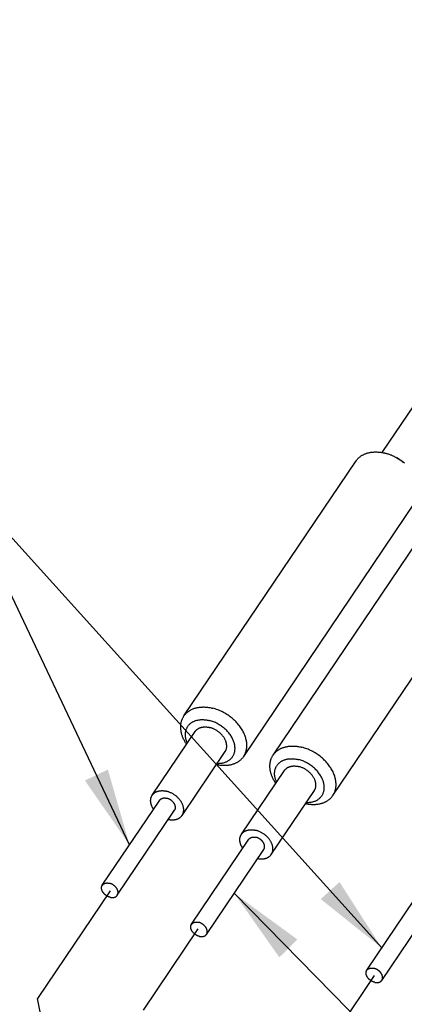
# Model space of a CAD drawing. Extents: x 0 to 1189, y 0 to 841.
# Tile 3 of 84: x 82 to 97, y 55 to 93. Entities that reach past the tile are written whole.
import ezdxf

# ---------------------------------------------------------------- set-up
doc = ezdxf.new("R2010")
doc.units = 0
doc.header["$LTSCALE"] = 65.395
doc.linetypes.add('CENTER', pattern=[0.6, 0.375, -0.075, 0.075, -0.075])
doc.layers.get('0').update_dxf_attribs({"linetype": 'CONTINUOUS'})
doc.layers.add('connessioni_resistenze_c0_BL8', color=7, linetype='CONTINUOUS')
doc.styles.get("Standard").update_dxf_attribs({"font": 'txt', "width": 0.8})
doc.dimstyles.get("Standard").update_dxf_attribs({"dimtxt": 3, "dimasz": 3, "dimexe": 2, "dimexo": 0, "dimtad": 1, "dimtxsty": 'STANDARD', "dimblk": '_ARROW_FILLED', "dimblk1": '_ARROW_FILLED', "dimblk2": '_ARROW_FILLED', "dimcen": 0.09, "dimazin": 3, "dimtol": 1, "dimtp": 0.01, "dimtm": 0.01, "dimtfac": 1, "dimtofl": 0, "dimtmove": 0, "dimatfit": 3, "dimtolj": 1})

# ---------------------------------------------------------------- blocks, each defined once
blk = doc.blocks.new('_ARROW_FILLED')
at = {"color": 0, "linetype": 'BYBLOCK'}
blk.add_solid([(0, 0), (-1, 0.167), (-1, -0.167)], dxfattribs=at)
blk = doc.blocks.new('CONNESSIONI_RESISTENZE_C0_BL8', base_point=(121.248, 178.508))
at = {"layer": 'connessioni_resistenze_c0_BL8', "color": 2, "linetype": 'CONTINUOUS'}
for p, q in [((107.454, 93.261), (96.108, 76.469)), ((88.419, 66.248), (95.105, 76.143)), ((90.739, 64.681), (97.425, 74.576)), ((91.883, 64.732), (98.569, 74.627)), ((94.203, 63.164), (100.889, 73.06)), ((87.188, 63.176), (88.859, 65.65)), ((88.348, 62.393), (90.02, 64.866)), ((90.652, 61.66), (92.324, 64.134)), ((91.812, 60.876), (93.484, 63.35)), ((85.249, 59.682), (87.478, 62.98)), ((85.829, 59.29), (88.058, 62.588)), ((88.714, 58.166), (90.942, 61.464)), ((89.294, 57.774), (91.522, 61.072)), ((95.523, 56.383), (97.751, 59.681)), ((96.103, 55.991), (98.331, 59.29))]:
    blk.add_line(p, q, dxfattribs=at)
at = {"layer": 'connessioni_resistenze_c0_BL8', "color": 40, "linetype": 'CENTER'}
for p, q in [((85.552, 59.468), (82.727, 55.287)), ((88.962, 57.984), (86.836, 54.836)), ((95.812, 56.175), (92.839, 51.776)), ((83.326, 52.4), (82.727, 55.287))]:
    blk.add_line(p, q, dxfattribs=at)
at = {"layer": 'connessioni_resistenze_c0_BL8', "color": 2, "linetype": 'CONTINUOUS'}
for points in [[(95.105, 76.143), (95.117, 76.162), (95.131, 76.18), (95.145, 76.198), (95.16, 76.215), (95.175, 76.231), (95.191, 76.248), (95.207, 76.264), (95.224, 76.279), (95.242, 76.294), (95.26, 76.308), (95.278, 76.322), (95.297, 76.335), (95.317, 76.348), (95.337, 76.361), (95.358, 76.372), (95.379, 76.384), (95.4, 76.394), (95.422, 76.404), (95.445, 76.414), (95.468, 76.423), (95.491, 76.432), (95.515, 76.44), (95.538, 76.447), (95.562, 76.454), (95.59, 76.461), (95.619, 76.467), (95.647, 76.473), (95.676, 76.478), (95.705, 76.482), (95.734, 76.485), (95.763, 76.487), (95.792, 76.489), (95.821, 76.49), (95.851, 76.491), (95.88, 76.491), (95.915, 76.49), (95.95, 76.488), (95.985, 76.485), (96.02, 76.481), (96.054, 76.477), (96.089, 76.472), (96.124, 76.466), (96.158, 76.459), (96.192, 76.451), (96.226, 76.443)], [(96.642, 76.28), (96.622, 76.291), (96.602, 76.301), (96.581, 76.312), (96.561, 76.322), (96.54, 76.331), (96.518, 76.341), (96.497, 76.351), (96.475, 76.36), (96.453, 76.369), (96.43, 76.378), (96.408, 76.386), (96.386, 76.394), (96.363, 76.402), (96.34, 76.41), (96.318, 76.417), (96.295, 76.424), (96.272, 76.431), (96.249, 76.437), (96.226, 76.443)], [(88.419, 66.248), (88.432, 66.267), (88.445, 66.285), (88.459, 66.302), (88.474, 66.319), (88.489, 66.336), (88.505, 66.352), (88.522, 66.368), (88.539, 66.384), (88.556, 66.399), (88.574, 66.413), (88.593, 66.427), (88.611, 66.44), (88.631, 66.453), (88.652, 66.465), (88.672, 66.477), (88.693, 66.488), (88.714, 66.499), (88.736, 66.509), (88.759, 66.519), (88.782, 66.528), (88.805, 66.537), (88.829, 66.545), (88.853, 66.552), (88.876, 66.559), (88.905, 66.566), (88.933, 66.572), (88.962, 66.578), (88.99, 66.582), (89.019, 66.586), (89.048, 66.59), (89.077, 66.592), (89.106, 66.594), (89.136, 66.595), (89.165, 66.596), (89.194, 66.596), (89.229, 66.595), (89.264, 66.593), (89.299, 66.59), (89.334, 66.586), (89.369, 66.582), (89.403, 66.577), (89.438, 66.571), (89.472, 66.564), (89.506, 66.556), (89.54, 66.548)], [(90.739, 64.681), (90.756, 64.707), (90.772, 64.734), (90.786, 64.762), (90.8, 64.791), (90.812, 64.821), (90.823, 64.851), (90.832, 64.881), (90.84, 64.912), (90.848, 64.945), (90.853, 64.978), (90.858, 65.012), (90.861, 65.045), (90.863, 65.079), (90.863, 65.113), (90.862, 65.146), (90.86, 65.18), (90.857, 65.216), (90.852, 65.253), (90.846, 65.289), (90.838, 65.325), (90.829, 65.361), (90.82, 65.396), (90.809, 65.431), (90.797, 65.466), (90.78, 65.509), (90.763, 65.551), (90.744, 65.592), (90.723, 65.633), (90.701, 65.673), (90.678, 65.713), (90.654, 65.752), (90.627, 65.793), (90.599, 65.832), (90.57, 65.872), (90.539, 65.91), (90.508, 65.947), (90.475, 65.984), (90.442, 66.019), (90.406, 66.055), (90.369, 66.09), (90.332, 66.124), (90.293, 66.157), (90.254, 66.189), (90.214, 66.22), (90.173, 66.25), (90.131, 66.279), (90.089, 66.307), (90.046, 66.334), (90.002, 66.36), (89.957, 66.385), (89.912, 66.408), (89.866, 66.431), (89.821, 66.451), (89.775, 66.47), (89.729, 66.489), (89.682, 66.505), (89.635, 66.521), (89.588, 66.535), (89.54, 66.548)], [(88.521, 65.15), (88.503, 65.177), (88.486, 65.205), (88.469, 65.234), (88.452, 65.262), (88.437, 65.291), (88.422, 65.321), (88.407, 65.35), (88.394, 65.381), (88.381, 65.411), (88.369, 65.442), (88.359, 65.468), (88.35, 65.494), (88.342, 65.52), (88.334, 65.546), (88.327, 65.573), (88.32, 65.6), (88.315, 65.627), (88.31, 65.654), (88.305, 65.681), (88.301, 65.708), (88.299, 65.735), (88.297, 65.759), (88.295, 65.782), (88.295, 65.806), (88.294, 65.829), (88.295, 65.853), (88.296, 65.876), (88.298, 65.899), (88.3, 65.921), (88.303, 65.944), (88.307, 65.966), (88.311, 65.988), (88.316, 66.01), (88.321, 66.032), (88.327, 66.053), (88.333, 66.074), (88.341, 66.094), (88.348, 66.115), (88.357, 66.135), (88.366, 66.155), (88.375, 66.174), (88.385, 66.193), (88.396, 66.212), (88.407, 66.23), (88.419, 66.248)], [(88.551, 65.194), (88.541, 65.219), (88.531, 65.244), (88.522, 65.269), (88.513, 65.295), (88.506, 65.32), (88.499, 65.346), (88.493, 65.373), (88.488, 65.399), (88.484, 65.423), (88.481, 65.448), (88.478, 65.472), (88.477, 65.497), (88.476, 65.522), (88.476, 65.546), (88.478, 65.571), (88.48, 65.596), (88.483, 65.618), (88.487, 65.641), (88.491, 65.664), (88.497, 65.686), (88.503, 65.708), (88.511, 65.73), (88.519, 65.751), (88.528, 65.773), (88.538, 65.793), (88.549, 65.812), (88.56, 65.832), (88.572, 65.85), (88.586, 65.868), (88.599, 65.886), (88.614, 65.903), (88.629, 65.919), (88.646, 65.936), (88.663, 65.951), (88.681, 65.966), (88.699, 65.98), (88.718, 65.993), (88.738, 66.005), (88.758, 66.017), (88.778, 66.028), (88.8, 66.039), (88.823, 66.049), (88.846, 66.058), (88.87, 66.066), (88.893, 66.073), (88.917, 66.08), (88.941, 66.086), (88.965, 66.091), (88.992, 66.096), (89.019, 66.1), (89.046, 66.103), (89.072, 66.105), (89.099, 66.106), (89.126, 66.107), (89.153, 66.107), (89.18, 66.106), (89.21, 66.104), (89.239, 66.102), (89.268, 66.098), (89.296, 66.094), (89.325, 66.089), (89.354, 66.084), (89.382, 66.078), (89.411, 66.071)], [(88.859, 65.65), (88.866, 65.659), (88.873, 65.668), (88.88, 65.677), (88.887, 65.686), (88.895, 65.694), (88.903, 65.702), (88.911, 65.71), (88.919, 65.718), (88.928, 65.725), (88.937, 65.733), (88.946, 65.739), (88.956, 65.746), (88.967, 65.753), (88.978, 65.76), (88.99, 65.767), (89.002, 65.773), (89.013, 65.778), (89.026, 65.784), (89.038, 65.789), (89.05, 65.793), (89.063, 65.798), (89.076, 65.802), (89.088, 65.805), (89.102, 65.809), (89.117, 65.812), (89.131, 65.815), (89.145, 65.817), (89.16, 65.819), (89.174, 65.821), (89.189, 65.822), (89.203, 65.823), (89.218, 65.824), (89.232, 65.824), (89.247, 65.824), (89.265, 65.823), (89.282, 65.822), (89.3, 65.821), (89.317, 65.819), (89.334, 65.817), (89.352, 65.814), (89.369, 65.811), (89.386, 65.808), (89.403, 65.804), (89.42, 65.8)], [(89.711, 64.41), (89.743, 64.41), (89.774, 64.41), (89.805, 64.412), (89.837, 64.414), (89.868, 64.418), (89.899, 64.423), (89.93, 64.429), (89.96, 64.436), (89.99, 64.444), (90.02, 64.454), (90.047, 64.464), (90.073, 64.475), (90.099, 64.488), (90.124, 64.501), (90.148, 64.516), (90.171, 64.531), (90.193, 64.547), (90.214, 64.564), (90.235, 64.582), (90.254, 64.602), (90.272, 64.621), (90.289, 64.642), (90.305, 64.663), (90.319, 64.686), (90.333, 64.709), (90.345, 64.732), (90.357, 64.757), (90.367, 64.782), (90.376, 64.808), (90.383, 64.833), (90.39, 64.861), (90.395, 64.888), (90.399, 64.916), (90.401, 64.944), (90.403, 64.972), (90.403, 65.002), (90.401, 65.032), (90.399, 65.061), (90.395, 65.091), (90.391, 65.12), (90.384, 65.151), (90.377, 65.182), (90.368, 65.212), (90.359, 65.243), (90.348, 65.272), (90.336, 65.304), (90.322, 65.335), (90.308, 65.365), (90.292, 65.395), (90.276, 65.424), (90.255, 65.459), (90.234, 65.492), (90.211, 65.525), (90.187, 65.558), (90.162, 65.589), (90.136, 65.62), (90.11, 65.65), (90.082, 65.679), (90.054, 65.707), (90.019, 65.74), (89.984, 65.771), (89.947, 65.801), (89.91, 65.83), (89.872, 65.857), (89.833, 65.884), (89.793, 65.909), (89.752, 65.933), (89.716, 65.952), (89.68, 65.971), (89.642, 65.989), (89.605, 66.005), (89.567, 66.021), (89.528, 66.035), (89.489, 66.048), (89.45, 66.06), (89.411, 66.071)], [(90.02, 64.866), (90.028, 64.88), (90.036, 64.893), (90.043, 64.907), (90.05, 64.922), (90.056, 64.937), (90.061, 64.952), (90.066, 64.967), (90.07, 64.982), (90.074, 64.999), (90.077, 65.015), (90.079, 65.032), (90.081, 65.049), (90.081, 65.066), (90.082, 65.082), (90.081, 65.099), (90.08, 65.116), (90.078, 65.134), (90.076, 65.152), (90.073, 65.171), (90.069, 65.189), (90.065, 65.206), (90.06, 65.224), (90.054, 65.242), (90.048, 65.259), (90.04, 65.28), (90.031, 65.301), (90.022, 65.322), (90.012, 65.343), (90.001, 65.363), (89.989, 65.383), (89.977, 65.402), (89.964, 65.422), (89.95, 65.442), (89.935, 65.462), (89.92, 65.481), (89.904, 65.5), (89.888, 65.518), (89.871, 65.536), (89.853, 65.554), (89.835, 65.571), (89.816, 65.588), (89.797, 65.605), (89.777, 65.621), (89.757, 65.636), (89.737, 65.651), (89.714, 65.667), (89.692, 65.681), (89.669, 65.696), (89.645, 65.709), (89.621, 65.722), (89.597, 65.735), (89.573, 65.746), (89.548, 65.757), (89.523, 65.767), (89.498, 65.777), (89.472, 65.785), (89.446, 65.793), (89.42, 65.8)], [(91.883, 64.732), (91.896, 64.75), (91.909, 64.769), (91.923, 64.786), (91.938, 64.803), (91.953, 64.82), (91.969, 64.836), (91.986, 64.852), (92.003, 64.868), (92.02, 64.882), (92.038, 64.897), (92.057, 64.911), (92.076, 64.924), (92.095, 64.937), (92.116, 64.949), (92.136, 64.961), (92.157, 64.972), (92.179, 64.983), (92.2, 64.993), (92.223, 65.003), (92.246, 65.012), (92.269, 65.021), (92.293, 65.028), (92.317, 65.036), (92.341, 65.042), (92.369, 65.05), (92.397, 65.056), (92.426, 65.061), (92.454, 65.066), (92.483, 65.07), (92.512, 65.073), (92.541, 65.076), (92.57, 65.078), (92.6, 65.079), (92.629, 65.08), (92.658, 65.079), (92.693, 65.078), (92.728, 65.077), (92.763, 65.074), (92.798, 65.07), (92.833, 65.066), (92.867, 65.06), (92.902, 65.054), (92.936, 65.048), (92.97, 65.04), (93.004, 65.032)], [(94.203, 63.164), (94.22, 63.191), (94.236, 63.218), (94.25, 63.246), (94.264, 63.275), (94.276, 63.304), (94.287, 63.335), (94.296, 63.365), (94.305, 63.396), (94.312, 63.429), (94.318, 63.462), (94.322, 63.495), (94.325, 63.529), (94.327, 63.563), (94.327, 63.596), (94.326, 63.63), (94.324, 63.664), (94.321, 63.7), (94.316, 63.737), (94.31, 63.773), (94.302, 63.809), (94.293, 63.845), (94.284, 63.88), (94.273, 63.915), (94.261, 63.95), (94.245, 63.993), (94.227, 64.035), (94.208, 64.076), (94.187, 64.117), (94.165, 64.157), (94.142, 64.197), (94.118, 64.236), (94.091, 64.276), (94.063, 64.316), (94.034, 64.355), (94.003, 64.394), (93.972, 64.431), (93.939, 64.467), (93.906, 64.503), (93.87, 64.539), (93.833, 64.574), (93.796, 64.608), (93.757, 64.641), (93.718, 64.673), (93.678, 64.704), (93.637, 64.734), (93.595, 64.763), (93.553, 64.791), (93.51, 64.818), (93.466, 64.844), (93.421, 64.869), (93.376, 64.892), (93.33, 64.914), (93.285, 64.935), (93.239, 64.954), (93.193, 64.972), (93.147, 64.989), (93.1, 65.005), (93.052, 65.019), (93.004, 65.032)], [(89.681, 64.366), (89.714, 64.359), (89.746, 64.354), (89.779, 64.348), (89.811, 64.344), (89.844, 64.34), (89.877, 64.337), (89.91, 64.335), (89.943, 64.334), (89.976, 64.333), (90.009, 64.333), (90.037, 64.334), (90.064, 64.335), (90.092, 64.338), (90.119, 64.34), (90.147, 64.343), (90.174, 64.347), (90.201, 64.352), (90.228, 64.357), (90.255, 64.363), (90.281, 64.37), (90.308, 64.378), (90.33, 64.385), (90.353, 64.392), (90.375, 64.4), (90.397, 64.409), (90.418, 64.418), (90.44, 64.428), (90.46, 64.438), (90.48, 64.449), (90.5, 64.46), (90.519, 64.471), (90.538, 64.483), (90.557, 64.496), (90.574, 64.509), (90.592, 64.522), (90.609, 64.536), (90.625, 64.551), (90.641, 64.565), (90.657, 64.581), (90.672, 64.596), (90.686, 64.612), (90.7, 64.629), (90.714, 64.646), (90.726, 64.663), (90.739, 64.681)], [(91.985, 63.634), (91.967, 63.661), (91.95, 63.689), (91.933, 63.717), (91.917, 63.746), (91.901, 63.775), (91.886, 63.804), (91.871, 63.834), (91.858, 63.864), (91.845, 63.895), (91.833, 63.926), (91.823, 63.951), (91.814, 63.977), (91.806, 64.004), (91.798, 64.03), (91.791, 64.057), (91.785, 64.083), (91.779, 64.11), (91.774, 64.137), (91.769, 64.165), (91.766, 64.192), (91.763, 64.219), (91.761, 64.243), (91.759, 64.266), (91.759, 64.29), (91.759, 64.313), (91.759, 64.337), (91.76, 64.36), (91.762, 64.383), (91.764, 64.405), (91.767, 64.428), (91.771, 64.45), (91.775, 64.472), (91.78, 64.494), (91.785, 64.515), (91.791, 64.536), (91.797, 64.557), (91.805, 64.578), (91.812, 64.599), (91.821, 64.619), (91.83, 64.638), (91.839, 64.658), (91.849, 64.677), (91.86, 64.696), (91.871, 64.714), (91.883, 64.732)], [(92.015, 63.678), (92.005, 63.703), (91.995, 63.728), (91.986, 63.753), (91.978, 63.778), (91.97, 63.804), (91.963, 63.83), (91.957, 63.856), (91.952, 63.883), (91.948, 63.907), (91.945, 63.932), (91.942, 63.956), (91.941, 63.981), (91.94, 64.006), (91.941, 64.03), (91.942, 64.055), (91.944, 64.079), (91.947, 64.102), (91.951, 64.125), (91.955, 64.148), (91.961, 64.17), (91.967, 64.192), (91.975, 64.214), (91.983, 64.235), (91.992, 64.256), (92.002, 64.276), (92.013, 64.296), (92.024, 64.315), (92.037, 64.334), (92.05, 64.352), (92.064, 64.37), (92.078, 64.387), (92.093, 64.403), (92.11, 64.419), (92.127, 64.435), (92.145, 64.449), (92.163, 64.463), (92.182, 64.477), (92.202, 64.489), (92.222, 64.501), (92.242, 64.512), (92.264, 64.522), (92.287, 64.532), (92.31, 64.542), (92.334, 64.55), (92.357, 64.557), (92.381, 64.564), (92.405, 64.57), (92.43, 64.575), (92.456, 64.58), (92.483, 64.583), (92.51, 64.586), (92.537, 64.589), (92.564, 64.59), (92.591, 64.591), (92.618, 64.59), (92.645, 64.59), (92.674, 64.588), (92.703, 64.585), (92.732, 64.582), (92.761, 64.578), (92.789, 64.573), (92.818, 64.568), (92.846, 64.562), (92.875, 64.555)], [(92.324, 64.134), (92.33, 64.143), (92.337, 64.152), (92.344, 64.161), (92.351, 64.17), (92.359, 64.178), (92.367, 64.186), (92.375, 64.194), (92.384, 64.202), (92.392, 64.209), (92.401, 64.216), (92.41, 64.223), (92.42, 64.23), (92.431, 64.237), (92.442, 64.244), (92.454, 64.25), (92.466, 64.256), (92.478, 64.262), (92.49, 64.268), (92.502, 64.273), (92.514, 64.277), (92.527, 64.282), (92.54, 64.286), (92.552, 64.289), (92.567, 64.293), (92.581, 64.296), (92.595, 64.299), (92.609, 64.301), (92.624, 64.303), (92.638, 64.305), (92.653, 64.306), (92.667, 64.307), (92.682, 64.308), (92.697, 64.308), (92.711, 64.308), (92.729, 64.307), (92.746, 64.306), (92.764, 64.305), (92.781, 64.303), (92.798, 64.301), (92.816, 64.298), (92.833, 64.295), (92.85, 64.292), (92.867, 64.288), (92.884, 64.284)], [(93.175, 62.894), (93.207, 62.894), (93.238, 62.894), (93.269, 62.896), (93.301, 62.898), (93.332, 62.902), (93.363, 62.907), (93.394, 62.913), (93.424, 62.92), (93.454, 62.928), (93.484, 62.938), (93.511, 62.948), (93.537, 62.959), (93.563, 62.972), (93.588, 62.985), (93.613, 63), (93.635, 63.015), (93.657, 63.031), (93.678, 63.048), (93.699, 63.066), (93.718, 63.085), (93.736, 63.105), (93.753, 63.126), (93.769, 63.147), (93.783, 63.169), (93.797, 63.192), (93.81, 63.216), (93.821, 63.241), (93.831, 63.266), (93.84, 63.291), (93.847, 63.317), (93.854, 63.345), (93.859, 63.372), (93.863, 63.4), (93.865, 63.428), (93.867, 63.456), (93.867, 63.486), (93.866, 63.515), (93.863, 63.545), (93.86, 63.575), (93.855, 63.604), (93.849, 63.635), (93.841, 63.666), (93.833, 63.696), (93.823, 63.726), (93.812, 63.756), (93.8, 63.788), (93.786, 63.818), (93.772, 63.849), (93.756, 63.879), (93.74, 63.908), (93.72, 63.943), (93.698, 63.976), (93.675, 64.009), (93.651, 64.042), (93.626, 64.073), (93.601, 64.104), (93.574, 64.134), (93.546, 64.163), (93.518, 64.191), (93.483, 64.224), (93.448, 64.255), (93.412, 64.285), (93.374, 64.313), (93.336, 64.341), (93.297, 64.367), (93.257, 64.393), (93.216, 64.416), (93.18, 64.436), (93.144, 64.455), (93.106, 64.473), (93.069, 64.489), (93.031, 64.505), (92.992, 64.519), (92.953, 64.532), (92.914, 64.544), (92.875, 64.555)], [(93.484, 63.35), (93.492, 63.364), (93.5, 63.377), (93.507, 63.391), (93.514, 63.406), (93.52, 63.42), (93.526, 63.435), (93.53, 63.451), (93.534, 63.466), (93.538, 63.482), (93.541, 63.499), (93.543, 63.516), (93.545, 63.533), (93.546, 63.549), (93.546, 63.566), (93.545, 63.583), (93.544, 63.6), (93.543, 63.618), (93.54, 63.636), (93.537, 63.654), (93.533, 63.672), (93.529, 63.69), (93.524, 63.708), (93.519, 63.725), (93.513, 63.743), (93.504, 63.764), (93.496, 63.785), (93.486, 63.806), (93.476, 63.827), (93.465, 63.847), (93.453, 63.866), (93.441, 63.886), (93.428, 63.906), (93.414, 63.926), (93.399, 63.946), (93.384, 63.965), (93.368, 63.983), (93.352, 64.002), (93.335, 64.019), (93.317, 64.037), (93.299, 64.055), (93.28, 64.072), (93.261, 64.088), (93.241, 64.105), (93.221, 64.12), (93.201, 64.135), (93.179, 64.15), (93.156, 64.165), (93.133, 64.18), (93.109, 64.193), (93.086, 64.206), (93.061, 64.218), (93.037, 64.23), (93.012, 64.241), (92.987, 64.251), (92.962, 64.26), (92.936, 64.269), (92.91, 64.277), (92.884, 64.284)], [(87.239, 62.627), (87.23, 62.641), (87.222, 62.655), (87.213, 62.669), (87.205, 62.683), (87.197, 62.698), (87.19, 62.713), (87.182, 62.727), (87.176, 62.743), (87.169, 62.758), (87.163, 62.773), (87.158, 62.786), (87.154, 62.799), (87.15, 62.812), (87.146, 62.825), (87.142, 62.839), (87.139, 62.852), (87.136, 62.865), (87.133, 62.879), (87.131, 62.893), (87.129, 62.906), (87.128, 62.92), (87.127, 62.932), (87.126, 62.945), (87.126, 62.958), (87.126, 62.97), (87.126, 62.983), (87.127, 62.995), (87.128, 63.008), (87.13, 63.02), (87.131, 63.033), (87.134, 63.045), (87.136, 63.057), (87.139, 63.069), (87.143, 63.08), (87.146, 63.092), (87.15, 63.103), (87.155, 63.114), (87.159, 63.125), (87.164, 63.135), (87.17, 63.146), (87.175, 63.156), (87.182, 63.166), (87.188, 63.176)], [(87.188, 63.176), (87.194, 63.186), (87.201, 63.195), (87.208, 63.203), (87.216, 63.212), (87.223, 63.22), (87.231, 63.228), (87.239, 63.236), (87.248, 63.244), (87.257, 63.252), (87.266, 63.259), (87.275, 63.266), (87.284, 63.272), (87.295, 63.279), (87.307, 63.286), (87.318, 63.293), (87.33, 63.299), (87.342, 63.305), (87.354, 63.31), (87.366, 63.315), (87.379, 63.32), (87.391, 63.324), (87.404, 63.328), (87.417, 63.332), (87.431, 63.335), (87.445, 63.338), (87.46, 63.341), (87.474, 63.343), (87.488, 63.345), (87.503, 63.347), (87.517, 63.348), (87.532, 63.349), (87.546, 63.35), (87.561, 63.35), (87.576, 63.35), (87.593, 63.35), (87.611, 63.349), (87.628, 63.347), (87.646, 63.345), (87.663, 63.343), (87.68, 63.341), (87.697, 63.338), (87.715, 63.334), (87.732, 63.33), (87.749, 63.326)], [(87.478, 62.98), (87.482, 62.985), (87.485, 62.99), (87.489, 62.995), (87.493, 63), (87.498, 63.004), (87.502, 63.009), (87.507, 63.013), (87.511, 63.017), (87.516, 63.021), (87.521, 63.025), (87.526, 63.028), (87.532, 63.032), (87.537, 63.035), (87.543, 63.039), (87.549, 63.042), (87.555, 63.045), (87.561, 63.047), (87.567, 63.05), (87.573, 63.052), (87.58, 63.054), (87.586, 63.056), (87.592, 63.058), (87.6, 63.06), (87.607, 63.061), (87.614, 63.063), (87.621, 63.064), (87.628, 63.065), (87.635, 63.066), (87.643, 63.066), (87.65, 63.067), (87.657, 63.067), (87.665, 63.067), (87.672, 63.067), (87.681, 63.067), (87.689, 63.067), (87.698, 63.066), (87.707, 63.065), (87.715, 63.064), (87.724, 63.062), (87.733, 63.061), (87.741, 63.059), (87.75, 63.057), (87.758, 63.055)], [(88.348, 62.393), (88.357, 62.406), (88.365, 62.42), (88.372, 62.434), (88.379, 62.448), (88.385, 62.463), (88.39, 62.478), (88.395, 62.493), (88.399, 62.508), (88.403, 62.525), (88.405, 62.541), (88.408, 62.558), (88.409, 62.575), (88.41, 62.592), (88.41, 62.609), (88.41, 62.625), (88.409, 62.642), (88.407, 62.66), (88.404, 62.679), (88.401, 62.697), (88.398, 62.715), (88.393, 62.733), (88.388, 62.75), (88.383, 62.768), (88.377, 62.785), (88.369, 62.807), (88.36, 62.828), (88.35, 62.848), (88.34, 62.869), (88.329, 62.889), (88.318, 62.909), (88.306, 62.928), (88.292, 62.949), (88.278, 62.968), (88.263, 62.988), (88.248, 63.007), (88.232, 63.026), (88.216, 63.044), (88.199, 63.062), (88.182, 63.08), (88.163, 63.097), (88.145, 63.114), (88.125, 63.131), (88.106, 63.147), (88.086, 63.162), (88.065, 63.177), (88.043, 63.193), (88.02, 63.208), (87.997, 63.222), (87.974, 63.236), (87.95, 63.248), (87.926, 63.261), (87.901, 63.272), (87.877, 63.283), (87.851, 63.293), (87.826, 63.303), (87.801, 63.311), (87.775, 63.319), (87.749, 63.326)], [(88.058, 62.588), (88.062, 62.595), (88.066, 62.602), (88.07, 62.609), (88.073, 62.616), (88.076, 62.624), (88.079, 62.631), (88.081, 62.639), (88.083, 62.646), (88.085, 62.655), (88.087, 62.663), (88.088, 62.671), (88.089, 62.68), (88.089, 62.688), (88.089, 62.696), (88.089, 62.705), (88.088, 62.713), (88.087, 62.722), (88.086, 62.732), (88.085, 62.741), (88.083, 62.75), (88.081, 62.759), (88.078, 62.767), (88.076, 62.776), (88.073, 62.785), (88.068, 62.796), (88.064, 62.806), (88.059, 62.816), (88.054, 62.827), (88.049, 62.837), (88.043, 62.847), (88.037, 62.856), (88.029, 62.867), (88.022, 62.878), (88.014, 62.889), (88.005, 62.899), (87.996, 62.909), (87.987, 62.919), (87.978, 62.929), (87.968, 62.938), (87.959, 62.947), (87.948, 62.956), (87.938, 62.965), (87.927, 62.973), (87.917, 62.981), (87.905, 62.989), (87.894, 62.996), (87.883, 63.003), (87.871, 63.01), (87.859, 63.017), (87.847, 63.023), (87.835, 63.028), (87.822, 63.034), (87.81, 63.039), (87.797, 63.044), (87.784, 63.048), (87.771, 63.052), (87.758, 63.055)], [(93.145, 62.85), (93.178, 62.843), (93.21, 62.837), (93.243, 62.832), (93.276, 62.828), (93.308, 62.824), (93.341, 62.821), (93.374, 62.819), (93.407, 62.817), (93.44, 62.817), (93.473, 62.817), (93.501, 62.818), (93.528, 62.819), (93.556, 62.821), (93.583, 62.824), (93.611, 62.827), (93.638, 62.831), (93.665, 62.836), (93.692, 62.841), (93.719, 62.847), (93.745, 62.854), (93.772, 62.861), (93.794, 62.868), (93.817, 62.876), (93.839, 62.884), (93.861, 62.893), (93.882, 62.902), (93.904, 62.912), (93.924, 62.922), (93.944, 62.932), (93.964, 62.943), (93.983, 62.955), (94.002, 62.967), (94.021, 62.98), (94.038, 62.993), (94.056, 63.006), (94.073, 63.02), (94.089, 63.034), (94.105, 63.049), (94.121, 63.065), (94.136, 63.08), (94.15, 63.096), (94.164, 63.113), (94.178, 63.13), (94.191, 63.147), (94.203, 63.164)], [(87.819, 62.235), (87.836, 62.232), (87.852, 62.229), (87.868, 62.226), (87.884, 62.224), (87.901, 62.222), (87.917, 62.221), (87.934, 62.22), (87.95, 62.219), (87.967, 62.219), (87.983, 62.219), (87.997, 62.219), (88.011, 62.22), (88.025, 62.221), (88.038, 62.222), (88.052, 62.224), (88.065, 62.226), (88.079, 62.228), (88.093, 62.231), (88.106, 62.234), (88.119, 62.237), (88.133, 62.241), (88.145, 62.245), (88.156, 62.249), (88.168, 62.253), (88.18, 62.258), (88.191, 62.263), (88.203, 62.268), (88.214, 62.274), (88.225, 62.28), (88.236, 62.287), (88.247, 62.293), (88.257, 62.3), (88.267, 62.307), (88.276, 62.315), (88.285, 62.322), (88.294, 62.33), (88.303, 62.338), (88.311, 62.347), (88.319, 62.355), (88.327, 62.364), (88.334, 62.373), (88.341, 62.383), (88.348, 62.393)], [(90.703, 61.111), (90.694, 61.125), (90.686, 61.139), (90.677, 61.153), (90.669, 61.167), (90.661, 61.182), (90.654, 61.196), (90.646, 61.211), (90.64, 61.226), (90.633, 61.242), (90.627, 61.257), (90.622, 61.27), (90.618, 61.283), (90.614, 61.296), (90.61, 61.309), (90.606, 61.322), (90.603, 61.336), (90.6, 61.349), (90.598, 61.363), (90.595, 61.376), (90.593, 61.39), (90.592, 61.404), (90.591, 61.416), (90.59, 61.429), (90.59, 61.441), (90.59, 61.454), (90.59, 61.467), (90.591, 61.479), (90.592, 61.492), (90.594, 61.504), (90.596, 61.517), (90.598, 61.529), (90.601, 61.541), (90.603, 61.553), (90.607, 61.564), (90.61, 61.575), (90.614, 61.587), (90.619, 61.598), (90.623, 61.609), (90.628, 61.619), (90.634, 61.63), (90.64, 61.64), (90.646, 61.65), (90.652, 61.66)], [(90.652, 61.66), (90.659, 61.669), (90.665, 61.678), (90.672, 61.687), (90.68, 61.696), (90.687, 61.704), (90.695, 61.712), (90.704, 61.72), (90.712, 61.728), (90.721, 61.735), (90.73, 61.743), (90.739, 61.749), (90.748, 61.756), (90.76, 61.763), (90.771, 61.77), (90.782, 61.777), (90.794, 61.783), (90.806, 61.788), (90.818, 61.794), (90.831, 61.799), (90.843, 61.804), (90.856, 61.808), (90.868, 61.812), (90.881, 61.815), (90.895, 61.819), (90.909, 61.822), (90.924, 61.825), (90.938, 61.827), (90.952, 61.829), (90.967, 61.831), (90.981, 61.832), (90.996, 61.833), (91.011, 61.834), (91.025, 61.834), (91.04, 61.834), (91.057, 61.833), (91.075, 61.832), (91.092, 61.831), (91.11, 61.829), (91.127, 61.827), (91.144, 61.824), (91.162, 61.821), (91.179, 61.818), (91.196, 61.814), (91.213, 61.81)], [(90.942, 61.464), (90.946, 61.469), (90.949, 61.474), (90.953, 61.479), (90.957, 61.484), (90.962, 61.488), (90.966, 61.493), (90.971, 61.497), (90.975, 61.501), (90.98, 61.505), (90.985, 61.509), (90.99, 61.512), (90.996, 61.516), (91.002, 61.519), (91.007, 61.522), (91.013, 61.526), (91.019, 61.528), (91.025, 61.531), (91.031, 61.534), (91.038, 61.536), (91.044, 61.538), (91.05, 61.54), (91.057, 61.542), (91.064, 61.544), (91.071, 61.545), (91.078, 61.547), (91.085, 61.548), (91.092, 61.549), (91.1, 61.55), (91.107, 61.55), (91.114, 61.551), (91.121, 61.551), (91.129, 61.551), (91.136, 61.551), (91.145, 61.551), (91.153, 61.55), (91.162, 61.55), (91.171, 61.549), (91.18, 61.548), (91.188, 61.546), (91.197, 61.545), (91.205, 61.543), (91.214, 61.541), (91.222, 61.539)], [(91.812, 60.876), (91.821, 60.89), (91.829, 60.903), (91.836, 60.918), (91.843, 60.932), (91.849, 60.947), (91.854, 60.962), (91.859, 60.977), (91.863, 60.992), (91.867, 61.009), (91.87, 61.025), (91.872, 61.042), (91.873, 61.059), (91.874, 61.076), (91.874, 61.092), (91.874, 61.109), (91.873, 61.126), (91.871, 61.144), (91.869, 61.162), (91.865, 61.181), (91.862, 61.199), (91.857, 61.216), (91.853, 61.234), (91.847, 61.252), (91.841, 61.269), (91.833, 61.29), (91.824, 61.312), (91.815, 61.332), (91.804, 61.353), (91.793, 61.373), (91.782, 61.393), (91.77, 61.412), (91.756, 61.432), (91.742, 61.452), (91.727, 61.472), (91.712, 61.491), (91.697, 61.51), (91.68, 61.528), (91.664, 61.546), (91.646, 61.564), (91.627, 61.581), (91.609, 61.598), (91.589, 61.615), (91.57, 61.631), (91.55, 61.646), (91.529, 61.661), (91.507, 61.677), (91.484, 61.692), (91.461, 61.706), (91.438, 61.719), (91.414, 61.732), (91.39, 61.745), (91.365, 61.756), (91.341, 61.767), (91.316, 61.777), (91.29, 61.787), (91.265, 61.795), (91.239, 61.803), (91.213, 61.81)], [(91.522, 61.072), (91.526, 61.079), (91.53, 61.086), (91.534, 61.093), (91.537, 61.1), (91.54, 61.107), (91.543, 61.115), (91.546, 61.123), (91.548, 61.13), (91.549, 61.138), (91.551, 61.147), (91.552, 61.155), (91.553, 61.164), (91.553, 61.172), (91.553, 61.18), (91.553, 61.189), (91.552, 61.197), (91.552, 61.206), (91.55, 61.215), (91.549, 61.224), (91.547, 61.233), (91.545, 61.242), (91.542, 61.251), (91.54, 61.26), (91.537, 61.269), (91.533, 61.279), (91.528, 61.29), (91.523, 61.3), (91.518, 61.31), (91.513, 61.321), (91.507, 61.33), (91.501, 61.34), (91.494, 61.351), (91.486, 61.362), (91.478, 61.373), (91.469, 61.383), (91.461, 61.393), (91.452, 61.403), (91.442, 61.413), (91.433, 61.422), (91.423, 61.431), (91.413, 61.44), (91.402, 61.449), (91.392, 61.457), (91.381, 61.465), (91.37, 61.473), (91.358, 61.48), (91.347, 61.487), (91.335, 61.494), (91.323, 61.5), (91.311, 61.506), (91.299, 61.512), (91.286, 61.518), (91.274, 61.523), (91.261, 61.527), (91.248, 61.532), (91.235, 61.536), (91.222, 61.539)], [(91.283, 60.719), (91.3, 60.716), (91.316, 60.713), (91.332, 60.71), (91.348, 60.708), (91.365, 60.706), (91.381, 60.705), (91.398, 60.704), (91.414, 60.703), (91.431, 60.703), (91.447, 60.703), (91.461, 60.703), (91.475, 60.704), (91.489, 60.705), (91.502, 60.706), (91.516, 60.708), (91.53, 60.71), (91.543, 60.712), (91.557, 60.715), (91.57, 60.718), (91.583, 60.721), (91.597, 60.725), (91.609, 60.729), (91.621, 60.733), (91.632, 60.737), (91.644, 60.742), (91.656, 60.747), (91.667, 60.752), (91.678, 60.758), (91.689, 60.764), (91.7, 60.77), (91.711, 60.777), (91.721, 60.784), (91.731, 60.791), (91.74, 60.798), (91.749, 60.806), (91.758, 60.814), (91.767, 60.822), (91.775, 60.83), (91.783, 60.839), (91.791, 60.848), (91.798, 60.857), (91.805, 60.867), (91.812, 60.876)], [(85.549, 59.215), (85.536, 59.219), (85.523, 59.223), (85.51, 59.227), (85.498, 59.232), (85.485, 59.237), (85.473, 59.242), (85.461, 59.248), (85.449, 59.254), (85.437, 59.26), (85.425, 59.267), (85.413, 59.274), (85.402, 59.282), (85.391, 59.29), (85.38, 59.298), (85.369, 59.306), (85.359, 59.314), (85.349, 59.323), (85.339, 59.332), (85.329, 59.342), (85.32, 59.351), (85.311, 59.361), (85.302, 59.371), (85.294, 59.382), (85.286, 59.392), (85.278, 59.403), (85.271, 59.414), (85.265, 59.424), (85.259, 59.434), (85.253, 59.444), (85.248, 59.454), (85.243, 59.464), (85.239, 59.475), (85.235, 59.486), (85.232, 59.494), (85.229, 59.503), (85.227, 59.512), (85.225, 59.521), (85.223, 59.53), (85.221, 59.539), (85.22, 59.548), (85.219, 59.557), (85.219, 59.566), (85.218, 59.574), (85.218, 59.582), (85.219, 59.591), (85.22, 59.599), (85.221, 59.608), (85.222, 59.616), (85.224, 59.624), (85.226, 59.632), (85.228, 59.639), (85.231, 59.647), (85.234, 59.654), (85.238, 59.661), (85.241, 59.668), (85.245, 59.675), (85.249, 59.682)], [(85.249, 59.682), (85.253, 59.687), (85.257, 59.692), (85.261, 59.697), (85.265, 59.701), (85.269, 59.706), (85.273, 59.71), (85.278, 59.715), (85.283, 59.719), (85.288, 59.723), (85.293, 59.726), (85.298, 59.73), (85.303, 59.734), (85.309, 59.737), (85.315, 59.74), (85.32, 59.743), (85.326, 59.746), (85.333, 59.749), (85.339, 59.751), (85.345, 59.754), (85.351, 59.756), (85.357, 59.758), (85.364, 59.76), (85.371, 59.761), (85.378, 59.763), (85.385, 59.764), (85.392, 59.766), (85.4, 59.767), (85.407, 59.767), (85.414, 59.768), (85.421, 59.768), (85.429, 59.769), (85.436, 59.769), (85.443, 59.769), (85.452, 59.769), (85.461, 59.768), (85.469, 59.767), (85.478, 59.767), (85.487, 59.765), (85.496, 59.764), (85.504, 59.763), (85.513, 59.761), (85.521, 59.759), (85.53, 59.757)], [(85.829, 59.29), (85.834, 59.297), (85.838, 59.304), (85.841, 59.311), (85.845, 59.318), (85.848, 59.325), (85.85, 59.333), (85.853, 59.34), (85.855, 59.348), (85.857, 59.356), (85.858, 59.365), (85.859, 59.373), (85.86, 59.381), (85.86, 59.39), (85.861, 59.398), (85.86, 59.407), (85.86, 59.415), (85.859, 59.424), (85.858, 59.433), (85.856, 59.442), (85.854, 59.451), (85.852, 59.46), (85.85, 59.469), (85.847, 59.478), (85.844, 59.486), (85.84, 59.497), (85.835, 59.508), (85.831, 59.518), (85.825, 59.528), (85.82, 59.538), (85.814, 59.548), (85.808, 59.558), (85.801, 59.569), (85.793, 59.58), (85.785, 59.591), (85.777, 59.601), (85.768, 59.611), (85.759, 59.621), (85.75, 59.631), (85.74, 59.64), (85.73, 59.649), (85.72, 59.658), (85.709, 59.666), (85.699, 59.675), (85.688, 59.683), (85.677, 59.69), (85.665, 59.698), (85.654, 59.705), (85.642, 59.712), (85.63, 59.718), (85.618, 59.724), (85.606, 59.73), (85.594, 59.735), (85.581, 59.741), (85.568, 59.745), (85.556, 59.75), (85.543, 59.753), (85.53, 59.757)], [(85.549, 59.215), (85.558, 59.213), (85.566, 59.211), (85.575, 59.21), (85.583, 59.208), (85.592, 59.207), (85.601, 59.206), (85.609, 59.205), (85.618, 59.204), (85.627, 59.203), (85.636, 59.203), (85.643, 59.203), (85.65, 59.203), (85.658, 59.204), (85.665, 59.204), (85.672, 59.205), (85.679, 59.206), (85.686, 59.207), (85.694, 59.208), (85.701, 59.209), (85.708, 59.211), (85.715, 59.212), (85.721, 59.214), (85.728, 59.216), (85.734, 59.218), (85.74, 59.221), (85.746, 59.223), (85.752, 59.226), (85.758, 59.229), (85.764, 59.232), (85.77, 59.235), (85.776, 59.239), (85.781, 59.242), (85.786, 59.246), (85.791, 59.25), (85.796, 59.253), (85.801, 59.258), (85.805, 59.262), (85.81, 59.266), (85.814, 59.271), (85.818, 59.275), (85.822, 59.28), (85.826, 59.285), (85.829, 59.29)], [(89.013, 57.699), (89, 57.702), (88.987, 57.706), (88.975, 57.711), (88.962, 57.715), (88.949, 57.72), (88.937, 57.726), (88.925, 57.732), (88.913, 57.738), (88.901, 57.744), (88.889, 57.751), (88.877, 57.758), (88.866, 57.766), (88.855, 57.773), (88.844, 57.781), (88.833, 57.79), (88.823, 57.798), (88.813, 57.807), (88.803, 57.816), (88.793, 57.825), (88.784, 57.835), (88.775, 57.845), (88.766, 57.855), (88.758, 57.865), (88.75, 57.876), (88.742, 57.887), (88.735, 57.898), (88.729, 57.908), (88.723, 57.918), (88.717, 57.928), (88.712, 57.938), (88.708, 57.948), (88.703, 57.959), (88.699, 57.97), (88.696, 57.978), (88.693, 57.987), (88.691, 57.996), (88.689, 58.005), (88.687, 58.014), (88.685, 58.023), (88.684, 58.032), (88.683, 58.041), (88.683, 58.049), (88.682, 58.058), (88.683, 58.066), (88.683, 58.075), (88.684, 58.083), (88.685, 58.091), (88.686, 58.1), (88.688, 58.108), (88.69, 58.116), (88.693, 58.123), (88.695, 58.131), (88.698, 58.138), (88.702, 58.145), (88.705, 58.152), (88.709, 58.159), (88.714, 58.166)], [(88.714, 58.166), (88.717, 58.171), (88.721, 58.176), (88.725, 58.181), (88.729, 58.185), (88.733, 58.19), (88.738, 58.194), (88.742, 58.198), (88.747, 58.202), (88.752, 58.206), (88.757, 58.21), (88.762, 58.214), (88.767, 58.217), (88.773, 58.221), (88.779, 58.224), (88.785, 58.227), (88.791, 58.23), (88.797, 58.233), (88.803, 58.235), (88.809, 58.238), (88.815, 58.24), (88.822, 58.242), (88.828, 58.243), (88.835, 58.245), (88.842, 58.247), (88.849, 58.248), (88.856, 58.249), (88.864, 58.25), (88.871, 58.251), (88.878, 58.252), (88.885, 58.252), (88.893, 58.253), (88.9, 58.253), (88.907, 58.253), (88.916, 58.252), (88.925, 58.252), (88.934, 58.251), (88.942, 58.25), (88.951, 58.249), (88.96, 58.248), (88.968, 58.246), (88.977, 58.245), (88.985, 58.243), (88.994, 58.241)], [(89.294, 57.774), (89.298, 57.781), (89.302, 57.787), (89.305, 57.795), (89.309, 57.802), (89.312, 57.809), (89.315, 57.817), (89.317, 57.824), (89.319, 57.832), (89.321, 57.84), (89.322, 57.848), (89.323, 57.857), (89.324, 57.865), (89.325, 57.874), (89.325, 57.882), (89.324, 57.89), (89.324, 57.899), (89.323, 57.908), (89.322, 57.917), (89.32, 57.926), (89.318, 57.935), (89.316, 57.944), (89.314, 57.953), (89.311, 57.962), (89.308, 57.97), (89.304, 57.981), (89.299, 57.991), (89.295, 58.002), (89.29, 58.012), (89.284, 58.022), (89.278, 58.032), (89.272, 58.042), (89.265, 58.053), (89.257, 58.064), (89.249, 58.074), (89.241, 58.085), (89.232, 58.095), (89.223, 58.105), (89.214, 58.114), (89.204, 58.124), (89.194, 58.133), (89.184, 58.142), (89.174, 58.15), (89.163, 58.158), (89.152, 58.166), (89.141, 58.174), (89.13, 58.182), (89.118, 58.189), (89.106, 58.195), (89.094, 58.202), (89.082, 58.208), (89.07, 58.214), (89.058, 58.219), (89.045, 58.224), (89.033, 58.229), (89.02, 58.233), (89.007, 58.237), (88.994, 58.241)], [(89.013, 57.699), (89.022, 57.697), (89.03, 57.695), (89.039, 57.693), (89.047, 57.692), (89.056, 57.691), (89.065, 57.689), (89.073, 57.689), (89.082, 57.688), (89.091, 57.687), (89.1, 57.687), (89.107, 57.687), (89.114, 57.687), (89.122, 57.687), (89.129, 57.688), (89.136, 57.689), (89.143, 57.689), (89.151, 57.69), (89.158, 57.692), (89.165, 57.693), (89.172, 57.695), (89.179, 57.696), (89.185, 57.698), (89.192, 57.7), (89.198, 57.702), (89.204, 57.705), (89.21, 57.707), (89.217, 57.71), (89.222, 57.713), (89.228, 57.716), (89.234, 57.719), (89.24, 57.722), (89.245, 57.726), (89.25, 57.73), (89.255, 57.733), (89.26, 57.737), (89.265, 57.741), (89.27, 57.746), (89.274, 57.75), (89.278, 57.754), (89.282, 57.759), (89.286, 57.764), (89.29, 57.769), (89.294, 57.774)], [(95.83, 55.914), (95.817, 55.918), (95.804, 55.921), (95.791, 55.925), (95.778, 55.93), (95.765, 55.935), (95.753, 55.94), (95.74, 55.946), (95.728, 55.952), (95.716, 55.958), (95.704, 55.965), (95.692, 55.972), (95.681, 55.979), (95.669, 55.987), (95.658, 55.995), (95.647, 56.003), (95.637, 56.012), (95.626, 56.02), (95.616, 56.029), (95.606, 56.039), (95.597, 56.048), (95.588, 56.058), (95.579, 56.069), (95.57, 56.079), (95.562, 56.09), (95.554, 56.101), (95.546, 56.112), (95.54, 56.122), (95.534, 56.132), (95.528, 56.142), (95.523, 56.152), (95.518, 56.163), (95.513, 56.173), (95.509, 56.184), (95.506, 56.193), (95.503, 56.202), (95.501, 56.211), (95.498, 56.22), (95.496, 56.229), (95.495, 56.238), (95.493, 56.247), (95.492, 56.257), (95.492, 56.265), (95.492, 56.274), (95.492, 56.282), (95.492, 56.291), (95.493, 56.299), (95.494, 56.308), (95.495, 56.316), (95.497, 56.324), (95.499, 56.332), (95.501, 56.34), (95.504, 56.347), (95.507, 56.355), (95.511, 56.362), (95.514, 56.369), (95.518, 56.376), (95.523, 56.383)], [(95.523, 56.383), (95.526, 56.388), (95.53, 56.393), (95.534, 56.398), (95.538, 56.402), (95.542, 56.407), (95.546, 56.411), (95.55, 56.415), (95.555, 56.419), (95.56, 56.423), (95.565, 56.427), (95.57, 56.43), (95.575, 56.434), (95.58, 56.437), (95.586, 56.44), (95.592, 56.443), (95.598, 56.446), (95.603, 56.449), (95.609, 56.451), (95.615, 56.454), (95.621, 56.456), (95.628, 56.458), (95.634, 56.46), (95.641, 56.462), (95.648, 56.463), (95.654, 56.465), (95.661, 56.466), (95.668, 56.467), (95.675, 56.468), (95.682, 56.469), (95.69, 56.469), (95.697, 56.47), (95.704, 56.47), (95.711, 56.47), (95.719, 56.47), (95.728, 56.47), (95.736, 56.469), (95.745, 56.468), (95.753, 56.467), (95.762, 56.466), (95.77, 56.465), (95.778, 56.463), (95.787, 56.462), (95.795, 56.46)], [(96.103, 55.991), (96.107, 55.998), (96.111, 56.005), (96.115, 56.012), (96.118, 56.019), (96.121, 56.027), (96.124, 56.034), (96.126, 56.042), (96.128, 56.05), (96.13, 56.058), (96.132, 56.067), (96.133, 56.075), (96.133, 56.084), (96.134, 56.092), (96.134, 56.101), (96.133, 56.109), (96.133, 56.118), (96.132, 56.127), (96.131, 56.136), (96.129, 56.145), (96.127, 56.154), (96.125, 56.163), (96.122, 56.172), (96.119, 56.181), (96.116, 56.19), (96.112, 56.201), (96.107, 56.212), (96.102, 56.222), (96.097, 56.232), (96.091, 56.243), (96.086, 56.253), (96.079, 56.262), (96.072, 56.274), (96.064, 56.284), (96.055, 56.295), (96.047, 56.306), (96.038, 56.316), (96.029, 56.326), (96.019, 56.335), (96.009, 56.345), (95.999, 56.354), (95.989, 56.363), (95.978, 56.371), (95.967, 56.379), (95.956, 56.387), (95.945, 56.395), (95.933, 56.402), (95.921, 56.409), (95.909, 56.416), (95.897, 56.422), (95.885, 56.428), (95.872, 56.434), (95.86, 56.439), (95.847, 56.444), (95.834, 56.449), (95.821, 56.453), (95.808, 56.457), (95.795, 56.46)], [(95.83, 55.914), (95.839, 55.912), (95.847, 55.911), (95.855, 55.909), (95.864, 55.908), (95.872, 55.907), (95.881, 55.906), (95.889, 55.905), (95.898, 55.905), (95.906, 55.904), (95.915, 55.904), (95.922, 55.904), (95.929, 55.905), (95.936, 55.905), (95.943, 55.906), (95.95, 55.906), (95.957, 55.907), (95.964, 55.908), (95.971, 55.91), (95.978, 55.911), (95.985, 55.913), (95.992, 55.914), (95.998, 55.916), (96.004, 55.918), (96.01, 55.92), (96.016, 55.923), (96.022, 55.925), (96.028, 55.928), (96.034, 55.931), (96.039, 55.934), (96.045, 55.937), (96.05, 55.941), (96.056, 55.944), (96.061, 55.948), (96.066, 55.951), (96.07, 55.955), (96.075, 55.959), (96.079, 55.963), (96.084, 55.968), (96.088, 55.972), (96.092, 55.977), (96.096, 55.981), (96.099, 55.986), (96.103, 55.991)]]:
    blk.add_lwpolyline(points, dxfattribs=at)
for centre, radius, start in [((95.705, 74.531), 1.985, 50.0935), ((95.984, 74.944), 1.489, 50.0936)]:
    blk.add_arc(centre, radius, start, 61.8156, dxfattribs=at)
at = {"layer": 'connessioni_resistenze_c0_BL8', "color": 7, "linetype": 'CONTINUOUS'}
for points in [[(96.106, 57.247), (79.463, 75.678), (78.163, 75.678)], [(86.305, 61.245), (79.463, 75.678), (78.163, 75.678)], [(90.371, 59.369), (108.416, 41.016), (109.716, 41.016)]]:
    blk.add_leader(points, dimstyle='STANDARD', override={"dimtad": 0}, dxfattribs=at)

msp = doc.modelspace()

# ---------------------------------------------------------------- block references
at = {"layer": 'connessioni_resistenze_c0_BL8'}
msp.add_blockref('CONNESSIONI_RESISTENZE_C0_BL8', (121.248, 178.508), dxfattribs=at)

doc.saveas('drawing.dxf')
